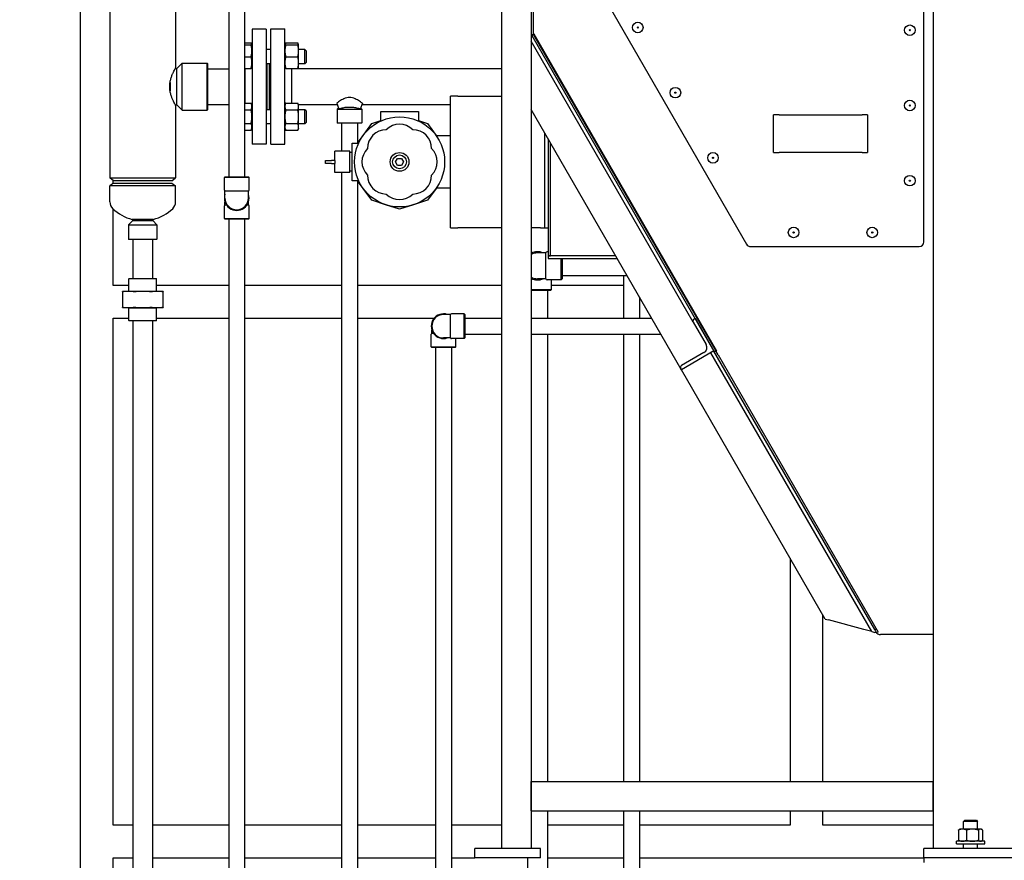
# Model space of a CAD drawing. Header units: inches. Extents: x 5 to 1128, y -85 to 748.
# Tile 94 of 256: x 120 to 173, y 254 to 299. Entities that reach past the tile are written whole.
import ezdxf

# ---------------------------------------------------------------- set-up
doc = ezdxf.new("R2010")
doc.units = ezdxf.units.IN
doc.header["$LTSCALE"] = 32
doc.header["$MEASUREMENT"] = 0
doc.layers.add('Dimension (ANSI)', color=7, linetype='Continuous', lineweight=25)
doc.layers.add('Visible (ANSI)', color=7, linetype='Continuous', lineweight=30)
doc.styles.add('Note Text (ANSI)', font='tahoma.ttf')
doc.dimstyles.new('SB Fraction-16 (ANSI)', dxfattribs={"dimscale": 32, "dimtxt": 0.125, "dimasz": 0.098425, "dimexe": 0.125, "dimexo": 0.0625, "dimgap": 0.031496, "dimtad": 0, "dimtih": 1, "dimtoh": 1, "dimdec": 4, "dimrnd": 1e-08, "dimzin": 0, "dimdsep": 46, "dimlunit": 5, "dimtxsty": 'Note Text (ANSI)', "dimcen": 0.09, "dimdle": 0.393701, "dimclrd": 256, "dimclre": 256, "dimclrt": 256, "dimadec": 0, "dimazin": 3, "dimtfac": 0.96, "dimtofl": 0, "dimtmove": 0, "dimatfit": 3, "dimfxl": 1, "dimfrac": 2, "dimtolj": 1, "dimtzin": 12, "dimlwd": -1, "dimlwe": -1, "dimarcsym": 0})

# ---------------------------------------------------------------- blocks, each defined once
blk = doc.blocks.new('*D16')
at = {"layer": 'Defpoints', "color": 0, "transparency": 16777216}
for p in [(170.307, 471.984), (79.417, 159.272), (130.37, 159.272)]:
    blk.add_point(p, dxfattribs=at)
at = {"layer": 'Dimension (ANSI)', "transparency": 16777216}
for p, q in [((168.307, 471.984), (75.417, 471.984)), ((79.417, 468.834), (79.417, 327.661)), ((79.417, 162.422), (79.417, 320.595)), ((128.37, 159.272), (75.417, 159.272))]:
    blk.add_line(p, q, dxfattribs=at)
for points in [[(78.892, 468.834), (79.942, 468.834), (79.417, 471.984)], [(78.892, 162.422), (79.942, 162.422), (79.417, 159.272)]]:
    blk.add_solid(points, dxfattribs=at)
at = {"layer": 'Dimension (ANSI)', "transparency": 16777216, "insert": (67.214, 326.653), "char_height": 4, "attachment_point": 1, "style": 'Note Text (ANSI)'}
blk.add_mtext('\\A1;312 11/16', dxfattribs=at)

msp = doc.modelspace()

# ---------------------------------------------------------------- linework, layer by layer
at = {"layer": 'Visible (ANSI)'}
for p, q in [((123.68226, 320.29867), (123.68226, 227.5542)), ((125.253, 320.48117), (125.253, 290.19657)), ((131.583, 319.48967), (131.583, 290.25158)), ((132.423, 319.48967), (132.423, 290.25158)), ((146.09976, 254.54617), (146.09976, 319.04617)), ((147.66226, 319.04617), (147.66226, 297.79617)), ((147.79726, 297.79617), (147.79726, 319.04617)), ((147.79726, 297.79617), (147.79726, 319.04617)), ((169.05726, 254.54617), (169.05726, 319.04617)), ((168.55726, 286.79617), (168.55726, 317.29617)), ((128.753, 315.99929), (128.753, 296.04617)), ((148.33076, 305.35707), (159.11907, 286.67117)), ((132.818, 298.10617), (132.818, 291.98617)), ((133.568, 298.10617), (132.818, 298.10617)), ((133.568, 298.10617), (133.568, 291.98617)), ((133.813, 291.99501), (133.813, 298.11501)), ((133.813, 298.11501), (134.563, 298.11501)), ((134.563, 291.99501), (134.563, 298.11501)), ((147.66226, 297.79617), (147.66226, 254.54617)), ((147.79726, 297.79617), (147.66226, 297.79617)), ((147.7066, 297.76098), (147.68628, 297.79617)), ((147.82351, 297.82848), (147.7066, 297.76098)), ((147.7066, 297.76098), (157.38721, 280.99367)), ((147.79726, 297.79617), (157.51016, 280.97295)), ((157.54309, 280.99367), (147.82351, 297.82848)), ((132.423, 297.36769), (132.76792, 297.36769)), ((132.423, 297.26216), (132.76792, 297.26216)), ((132.813, 297.271), (132.76792, 297.36769)), ((132.813, 297.26216), (132.813, 297.271)), ((132.813, 296.94966), (132.813, 297.26216)), ((132.818, 297.01216), (132.813, 297.01216)), ((133.813, 297.01216), (133.568, 297.01216)), ((134.563, 297.271), (134.60809, 297.36769)), ((134.60809, 297.36769), (135.25192, 297.36769)), ((134.60809, 297.26216), (135.25192, 297.26216)), ((135.297, 297.271), (135.25192, 297.36769)), ((135.297, 297.26216), (135.297, 297.271)), ((135.297, 296.94966), (135.297, 297.26216)), ((135.6255, 297.01216), (135.297, 297.01216)), ((135.6255, 296.26216), (135.6255, 297.01216)), ((135.688, 296.94966), (135.6255, 297.01216)), ((156.28441, 282.52877), (147.66226, 297.46277)), ((132.423, 296.63716), (132.76792, 296.63716)), ((132.813, 296.32466), (132.813, 296.94966)), ((134.60809, 296.63716), (135.25192, 296.63716)), ((135.297, 296.32466), (135.297, 296.94966)), ((135.688, 296.94966), (135.688, 296.32466)), ((128.73533, 296.01492), (128.8155, 296.01492)), ((128.8155, 296.01492), (129.09675, 296.29617)), ((128.8155, 294.07742), (128.8155, 296.01492)), ((129.09675, 293.79617), (129.09675, 296.29617)), ((129.09675, 296.29617), (130.42488, 296.29617)), ((130.42488, 293.79617), (130.42488, 296.29617)), ((130.4405, 296.28054), (130.42488, 296.29617)), ((130.4405, 296.28054), (130.4405, 293.81179)), ((130.4405, 295.99617), (131.583, 295.99617)), ((132.423, 296.01216), (132.76792, 296.01216)), ((132.423, 295.99617), (132.438, 295.99617)), ((132.438, 296.01216), (132.438, 294.16803)), ((132.813, 296.01216), (132.813, 296.32466)), ((132.818, 296.26216), (132.813, 296.26216)), ((133.813, 296.26216), (133.568, 296.26216)), ((133.628, 293.82134), (133.628, 296.26216)), ((133.748, 293.82134), (133.748, 296.26216)), ((133.753, 293.82134), (133.753, 296.26216)), ((134.60809, 296.01216), (135.25192, 296.01216)), ((134.943, 294.16803), (134.943, 296.01216)), ((134.943, 296.00501), (146.09976, 296.00501)), ((135.29288, 296.01216), (135.28955, 296.00501)), ((135.297, 296.01216), (135.297, 296.32466)), ((135.6255, 296.26216), (135.297, 296.26216)), ((135.688, 296.32466), (135.6255, 296.26216)), ((128.4405, 294.98367), (128.4405, 295.10867)), ((128.45613, 295.26769), (128.45613, 294.82465)), ((143.77239, 294.54617), (143.37464, 294.54617)), ((143.37464, 287.54617), (143.37464, 294.54617)), ((143.77239, 294.54617), (146.09976, 294.54617)), ((128.73533, 294.07742), (128.8155, 294.07742)), ((128.753, 294.04617), (128.753, 290.19657)), ((128.8155, 294.07742), (129.09675, 293.79617)), ((130.4405, 293.81179), (130.42488, 293.79617)), ((130.4405, 294.09617), (131.583, 294.09617)), ((132.423, 294.16803), (132.76792, 294.16803)), ((132.813, 294.07134), (132.76792, 294.16803)), ((132.813, 293.98761), (132.813, 294.07134)), ((132.813, 293.44634), (132.813, 293.98761)), ((132.818, 293.82134), (132.813, 293.82134)), ((133.813, 293.82134), (133.568, 293.82134)), ((134.563, 294.07134), (134.60809, 294.16803)), ((134.60809, 294.16803), (135.25192, 294.16803)), ((135.297, 294.07134), (135.25192, 294.16803)), ((135.2813, 294.10501), (137.34109, 294.10501)), ((135.297, 293.98761), (135.297, 294.07134)), ((135.297, 293.44634), (135.297, 293.98761)), ((135.6255, 293.82134), (135.297, 293.82134)), ((135.6255, 293.07134), (135.6255, 293.82134)), ((135.688, 293.75884), (135.6255, 293.82134)), ((137.32067, 294.15941), (137.43491, 293.85501)), ((137.32162, 294.1598), (137.43591, 293.85531)), ((137.41086, 293.91911), (137.34675, 293.85501)), ((137.34675, 293.85501), (138.65925, 293.85501)), ((137.34675, 293.85501), (137.34675, 293.12063)), ((138.68438, 294.1598), (138.57009, 293.85531)), ((138.68533, 294.15941), (138.57109, 293.85501)), ((138.59515, 293.91911), (138.65925, 293.85501)), ((138.65925, 293.85501), (138.65925, 293.12063)), ((138.66491, 294.10501), (143.37464, 294.10501)), ((155.62099, 280.05285), (147.66226, 293.83777)), ((129.09675, 293.79617), (130.42488, 293.79617)), ((132.423, 293.80718), (132.76792, 293.80718)), ((132.813, 292.90508), (132.813, 293.44634)), ((134.60809, 293.80718), (135.25192, 293.80718)), ((135.297, 292.90508), (135.297, 293.44634)), ((135.688, 293.75884), (135.688, 293.13384)), ((139.66464, 293.72617), (141.66464, 293.72617)), ((139.66464, 293.24125), (139.66464, 293.72617)), ((141.66464, 293.72617), (141.66464, 293.24125)), ((160.55726, 291.54617), (160.55726, 293.54617)), ((160.84801, 293.54617), (160.55726, 293.54617)), ((160.84801, 293.54617), (165.26651, 293.54617)), ((165.55726, 293.54617), (165.26651, 293.54617)), ((165.55726, 293.54617), (165.55726, 291.54617)), ((132.423, 293.0855), (132.76792, 293.0855)), ((132.813, 292.82134), (132.76792, 292.72465)), ((132.818, 293.07134), (132.813, 293.07134)), ((132.813, 292.82134), (132.813, 292.90508)), ((133.813, 293.07134), (133.568, 293.07134)), ((134.563, 292.82134), (134.60809, 292.72465)), ((134.60809, 293.0855), (135.25192, 293.0855)), ((135.297, 292.82134), (135.25192, 292.72465)), ((135.6255, 293.07134), (135.297, 293.07134)), ((135.297, 292.82134), (135.297, 292.90508)), ((135.688, 293.13384), (135.6255, 293.07134)), ((137.34675, 293.12063), (138.65925, 293.12063)), ((137.36238, 293.10501), (137.34675, 293.12063)), ((138.64363, 293.10501), (137.36238, 293.10501)), ((137.583, 293.10501), (137.583, 291.60867)), ((138.423, 293.10501), (138.423, 292.04617)), ((138.64363, 293.10501), (138.65925, 293.12063)), ((138.7257, 292.45489), (139.18343, 293.08489)), ((139.18343, 293.08489), (139.66464, 293.24125)), ((141.66464, 293.24125), (142.14586, 293.08489)), ((142.14586, 293.08489), (142.60358, 292.45489)), ((132.423, 292.72465), (132.76792, 292.72465)), ((134.60809, 292.72465), (135.25192, 292.72465)), ((138.42875, 292.04617), (138.7257, 292.45489)), ((142.60358, 292.45489), (142.60629, 292.45117)), ((142.60629, 292.45117), (143.37464, 292.45117)), ((148.38314, 287.79617), (148.38314, 292.58917)), ((148.56214, 292.27913), (148.56214, 286.04617)), ((133.568, 291.98617), (132.818, 291.98617)), ((133.813, 291.99501), (134.563, 291.99501)), ((138.14464, 292.04617), (138.42875, 292.04617)), ((138.14464, 290.04617), (138.14464, 292.04617)), ((148.69664, 286.04617), (148.69664, 292.04617)), ((148.69664, 286.04617), (148.69664, 292.04617)), ((137.22964, 291.12467), (137.22964, 291.60867)), ((138.01964, 291.60867), (137.22964, 291.60867)), ((138.01964, 290.48367), (138.01964, 291.60867)), ((138.14464, 291.54617), (138.01964, 291.54617)), ((140.44814, 291.04617), (140.55639, 291.23367)), ((140.55639, 291.23367), (140.7729, 291.23367)), ((140.7729, 291.23367), (140.88115, 291.04617)), ((160.55726, 291.54617), (160.84801, 291.54617)), ((165.26651, 291.54617), (160.84801, 291.54617)), ((165.26651, 291.54617), (165.55726, 291.54617)), ((136.72964, 291.12467), (137.04214, 291.12467)), ((136.72964, 290.96767), (136.72964, 291.12467)), ((137.04214, 290.96767), (136.72964, 290.96767)), ((137.22964, 291.12467), (137.04214, 291.12467)), ((137.04214, 290.96767), (137.22964, 290.96767)), ((137.22964, 291.12467), (137.22964, 291.04617)), ((137.22964, 291.04617), (137.22964, 290.96767)), ((137.22964, 290.48367), (137.22964, 290.96767)), ((140.55639, 290.85867), (140.44814, 291.04617)), ((140.7729, 290.85867), (140.55639, 290.85867)), ((140.88115, 291.04617), (140.7729, 290.85867)), ((125.253, 290.19657), (128.753, 290.19657)), ((125.449, 290.04617), (125.253, 290.19657)), ((128.557, 290.04617), (128.753, 290.19657)), ((131.378, 290.25158), (131.34675, 290.22033)), ((132.65925, 290.22033), (131.34675, 290.22033)), ((131.34675, 289.54608), (131.34675, 290.22033)), ((131.378, 290.25158), (132.628, 290.25158)), ((132.628, 290.25158), (132.65925, 290.22033)), ((132.65925, 289.54608), (132.65925, 290.22033)), ((138.01964, 290.48367), (137.22964, 290.48367)), ((137.583, 290.48367), (137.583, 227.5542)), ((138.14464, 290.54617), (138.01964, 290.54617)), ((125.449, 289.92117), (125.253, 289.77077)), ((128.753, 289.77077), (125.253, 289.77077)), ((125.253, 288.92058), (125.253, 289.77077)), ((125.43226, 289.90833), (125.43226, 290.05901)), ((128.557, 290.04617), (125.449, 290.04617)), ((125.449, 289.92117), (128.557, 289.92117)), ((128.557, 289.92117), (128.753, 289.77077)), ((128.753, 288.92058), (128.753, 289.77077)), ((138.42875, 290.04617), (138.14464, 290.04617)), ((138.423, 290.04617), (138.423, 227.5542)), ((138.7257, 289.63745), (138.42875, 290.04617)), ((139.18343, 289.00745), (138.7257, 289.63745)), ((142.60358, 289.63745), (142.14586, 289.00745)), ((142.60629, 289.64117), (142.60358, 289.63745)), ((143.37464, 289.64117), (142.60629, 289.64117)), ((132.628, 289.49195), (131.378, 289.49195)), ((131.378, 289.12658), (131.378, 289.49195)), ((132.628, 289.12658), (132.628, 289.49195)), ((131.34675, 288.03283), (131.34675, 288.70708)), ((131.378, 288.7612), (131.378, 288.92648)), ((131.378, 288.7612), (131.45277, 288.7612)), ((132.55324, 288.7612), (132.628, 288.7612)), ((132.628, 288.7612), (132.628, 288.92648)), ((132.65925, 288.03283), (132.65925, 288.70708)), ((139.92403, 288.76681), (139.18343, 289.00745)), ((140.66464, 288.52617), (139.92403, 288.76681)), ((141.40525, 288.76681), (140.66464, 288.52617)), ((142.14586, 289.00745), (141.40525, 288.76681)), ((125.43226, 284.48367), (125.43226, 288.53592)), ((126.47175, 287.92808), (126.253, 287.70933)), ((126.253, 287.70933), (127.753, 287.70933)), ((126.253, 287.70933), (126.253, 286.9437)), ((127.5655, 287.99058), (126.4405, 287.99058)), ((126.47175, 287.99058), (126.47175, 287.92808)), ((126.47175, 287.92808), (127.53425, 287.92808)), ((127.53425, 287.99058), (127.53425, 287.92808)), ((127.53425, 287.92808), (127.753, 287.70933)), ((127.753, 287.70933), (127.753, 286.9437)), ((131.34675, 288.03283), (132.65925, 288.03283)), ((131.378, 288.00158), (131.34675, 288.03283)), ((132.628, 288.00158), (131.378, 288.00158)), ((131.583, 288.00158), (131.583, 227.5542)), ((132.423, 288.00158), (132.423, 227.5542)), ((132.628, 288.00158), (132.65925, 288.03283)), ((143.37464, 287.54617), (143.77239, 287.54617)), ((146.09976, 287.54617), (143.77239, 287.54617)), ((148.16439, 287.54617), (147.66226, 287.54617)), ((148.16439, 287.54617), (148.38314, 287.54617)), ((148.38314, 287.54617), (148.38314, 287.79617)), ((148.38314, 287.54617), (148.56214, 287.54617)), ((126.253, 286.9437), (127.753, 286.9437)), ((126.26863, 286.92808), (126.253, 286.9437)), ((127.73738, 286.92808), (126.26863, 286.92808)), ((126.478, 286.92808), (126.478, 284.85308)), ((127.528, 286.92808), (127.528, 284.85308)), ((127.73738, 286.92808), (127.753, 286.9437)), ((159.33558, 286.54617), (168.30726, 286.54617)), ((148.4505, 286.20867), (148.003, 286.20867)), ((148.4505, 284.83367), (148.4505, 286.20867)), ((148.56214, 286.27117), (148.513, 286.27117)), ((148.56214, 286.04617), (148.69664, 286.04617)), ((152.16075, 286.04617), (148.56214, 286.04617)), ((148.56214, 286.04617), (148.56214, 285.91167)), ((152.16075, 286.04617), (148.69664, 286.04617)), ((148.56214, 285.91167), (152.2384, 285.91167)), ((149.253, 284.77117), (149.253, 285.91167)), ((149.3155, 285.91167), (149.3155, 284.83367)), ((152.76696, 284.99617), (149.3155, 284.99617)), ((152.583, 284.99617), (152.583, 282.73202)), ((126.27175, 284.48367), (125.43226, 284.48367)), ((126.28738, 284.85308), (126.27175, 284.83745)), ((127.73425, 284.83745), (126.27175, 284.83745)), ((126.27175, 284.16408), (126.27175, 284.83745)), ((126.28738, 284.85308), (127.71863, 284.85308)), ((127.71863, 284.85308), (127.73425, 284.83745)), ((127.73425, 284.16408), (127.73425, 284.83745)), ((131.583, 284.48367), (127.73425, 284.48367)), ((137.583, 284.48367), (132.423, 284.48367)), ((146.09976, 284.48367), (138.423, 284.48367)), ((148.4505, 284.83367), (148.003, 284.83367)), ((149.253, 284.77117), (148.513, 284.77117)), ((148.753, 284.27117), (148.753, 284.77117)), ((152.583, 284.48367), (148.753, 284.48367)), ((149.3155, 284.83367), (149.253, 284.77117)), ((126.23933, 284.16408), (125.923, 284.16408)), ((125.923, 284.14528), (125.923, 283.31688)), ((127.003, 284.16408), (126.23933, 284.16408)), ((127.76668, 284.16408), (127.003, 284.16408)), ((128.083, 284.16408), (127.76668, 284.16408)), ((128.083, 283.31688), (128.083, 284.14528)), ((147.66226, 284.27117), (148.753, 284.27117)), ((148.6905, 284.20867), (147.66226, 284.20867)), ((148.528, 284.20867), (148.528, 282.73202)), ((148.6905, 284.20867), (148.753, 284.27117)), ((153.423, 283.85988), (153.423, 282.73202)), ((125.923, 283.29808), (126.23933, 283.29808)), ((126.23933, 283.29808), (127.003, 283.29808)), ((126.2705, 283.26808), (126.2405, 283.29808)), ((127.7355, 283.26808), (126.2705, 283.26808)), ((126.2705, 282.6187), (126.2705, 283.26808)), ((127.003, 283.29808), (127.76668, 283.29808)), ((127.7355, 283.26808), (127.7655, 283.29808)), ((127.7355, 282.6187), (127.7355, 283.26808)), ((127.76668, 283.29808), (128.083, 283.29808)), ((143.36838, 282.93702), (143.003, 282.93702)), ((143.36838, 281.68702), (143.36838, 282.93702)), ((144.09675, 282.96827), (143.4225, 282.96827)), ((144.09675, 281.65577), (144.09675, 282.96827)), ((144.128, 282.93702), (144.09675, 282.96827)), ((144.128, 282.93702), (144.128, 281.68702)), ((125.43226, 282.73367), (126.2705, 282.73367)), ((125.43226, 255.79617), (125.43226, 282.73367)), ((126.2705, 282.6187), (127.7355, 282.6187)), ((126.28613, 282.60308), (126.2705, 282.6187)), ((127.71988, 282.60308), (126.28613, 282.60308)), ((126.478, 282.60308), (126.478, 228.54487)), ((127.528, 282.60308), (127.528, 228.70677)), ((127.71988, 282.60308), (127.7355, 282.6187)), ((127.7355, 282.73367), (131.583, 282.73367)), ((132.423, 282.73367), (137.583, 282.73367)), ((138.423, 282.73367), (142.50014, 282.73367)), ((144.128, 282.73367), (146.09976, 282.73367)), ((144.128, 282.73202), (146.09976, 282.73202)), ((147.66226, 282.73202), (154.07417, 282.73202)), ((148.528, 282.73367), (152.583, 282.73367)), ((153.423, 282.73367), (154.07322, 282.73367)), ((156.28441, 282.52877), (156.97191, 281.33798)), ((156.33017, 282.69952), (156.38429, 282.73077)), ((156.38429, 282.73077), (157.38429, 280.99872)), ((142.34675, 281.21827), (142.34675, 281.89252)), ((142.378, 281.94664), (142.378, 282.11192)), ((142.378, 281.94664), (142.45277, 281.94664)), ((144.128, 281.89202), (146.09976, 281.89202)), ((147.66226, 281.89202), (154.55915, 281.89202)), ((148.528, 281.89202), (148.528, 258.10867)), ((152.583, 281.89202), (152.583, 258.10867)), ((153.423, 281.89202), (153.423, 258.10867)), ((143.36838, 281.68702), (143.003, 281.68702)), ((144.09675, 281.65577), (143.4225, 281.65577)), ((143.65925, 281.21827), (143.65925, 281.65577)), ((144.128, 281.68702), (144.09675, 281.65577)), ((142.34675, 281.21827), (143.65925, 281.21827)), ((142.378, 281.18702), (142.34675, 281.21827)), ((143.628, 281.18702), (142.378, 281.18702)), ((142.583, 281.18702), (142.583, 227.5542)), ((143.423, 281.18702), (143.423, 227.5542)), ((143.628, 281.18702), (143.65925, 281.21827)), ((157.38429, 280.99872), (155.65224, 279.99872)), ((156.85753, 280.9111), (155.66674, 280.2236)), ((165.78113, 266.07997), (157.22191, 280.90497)), ((165.93921, 266.18117), (157.38721, 280.99367)), ((157.38721, 280.99367), (157.54309, 280.99367)), ((157.6161, 280.78945), (157.51016, 280.97295)), ((157.6161, 280.78945), (166.12421, 266.05296)), ((155.65224, 279.99872), (155.62099, 280.05285)), ((163.30521, 266.74339), (155.65224, 279.99872)), ((161.43226, 269.98743), (161.43226, 258.10867)), ((163.18226, 258.10867), (163.18226, 266.95634)), ((163.30521, 266.74339), (163.47597, 266.69763)), ((165.35425, 266.19435), (163.47597, 266.69763)), ((165.78113, 266.07997), (165.35425, 266.19435)), ((165.78113, 266.07997), (165.95189, 266.03421)), ((166.03726, 266.01134), (165.93921, 266.18117)), ((166.05019, 266.18117), (165.93921, 266.18117)), ((166.01427, 266.05117), (165.93921, 266.18117)), ((166.03726, 266.01134), (165.95189, 266.03421)), ((169.05726, 265.92117), (166.23943, 265.92117)), ((147.66226, 258.10867), (169.03726, 258.10867)), ((147.66226, 256.54617), (147.66226, 258.10867)), ((169.03726, 258.10867), (169.03726, 256.54617)), ((147.66226, 256.54617), (169.03726, 256.54617)), ((148.528, 256.54617), (148.528, 227.5542)), ((152.583, 256.54617), (152.583, 245.2867)), ((153.423, 256.54617), (153.423, 245.2867)), ((161.43226, 256.54617), (161.43226, 255.79617)), ((163.18226, 255.79617), (163.18226, 256.54617)), ((126.478, 255.79617), (125.43226, 255.79617)), ((131.583, 255.79617), (127.528, 255.79617)), ((137.583, 255.79617), (132.423, 255.79617)), ((142.583, 255.79617), (138.423, 255.79617)), ((146.09976, 255.79617), (143.423, 255.79617)), ((152.583, 255.79617), (148.528, 255.79617)), ((161.43226, 255.79617), (153.423, 255.79617)), ((169.05726, 255.79617), (163.18226, 255.79617)), ((170.47426, 255.57777), (170.43877, 255.55728)), ((170.60688, 255.57777), (170.47426, 255.57777)), ((171.13599, 255.57777), (170.60688, 255.57777)), ((170.72311, 256.04617), (170.66176, 255.98667)), ((171.41176, 255.98667), (170.66176, 255.98667)), ((170.66176, 255.57777), (170.66176, 255.98667)), ((170.72311, 256.04617), (171.35042, 256.04617)), ((171.56588, 255.57777), (171.13599, 255.57777)), ((171.35042, 256.04617), (171.41176, 255.98667)), ((171.41176, 255.57777), (171.41176, 255.98667)), ((171.59926, 255.57777), (171.56588, 255.57777)), ((171.59926, 255.57777), (171.63476, 255.55728)), ((170.39743, 255.52753), (170.39743, 254.98701)), ((170.81633, 255.52753), (170.81633, 254.98701)), ((171.45566, 255.52753), (171.45566, 254.98701)), ((171.6761, 255.52753), (171.6761, 254.98701)), ((148.16226, 254.54617), (144.66226, 254.54617)), ((144.66226, 254.04617), (144.66226, 254.54617)), ((148.16226, 254.04617), (148.16226, 254.54617)), ((168.55726, 254.04617), (168.55726, 254.54617)), ((173.55726, 254.54617), (168.55726, 254.54617)), ((171.78676, 254.93677), (170.28676, 254.93677)), ((170.28676, 254.79617), (170.28676, 254.93677)), ((170.28676, 254.79617), (171.78676, 254.79617)), ((170.47426, 254.93677), (170.43877, 254.95726)), ((170.66176, 254.54617), (170.66176, 254.79617)), ((171.41176, 254.54617), (171.41176, 254.79617)), ((171.59926, 254.93677), (171.63476, 254.95726)), ((171.78676, 254.79617), (171.78676, 254.93677)), ((125.43226, 254.04617), (126.478, 254.04617)), ((125.43226, 227.64827), (125.43226, 254.04617)), ((127.528, 254.04617), (131.583, 254.04617)), ((132.423, 254.04617), (137.583, 254.04617)), ((138.423, 254.04617), (142.583, 254.04617)), ((143.423, 254.04617), (144.66226, 254.04617)), ((148.16226, 254.04617), (144.66226, 254.04617)), ((147.478, 254.04617), (147.478, 227.5542)), ((148.528, 254.04617), (152.583, 254.04617)), ((153.423, 254.04617), (168.55726, 254.04617)), ((168.55726, 254.04617), (168.55726, 253.79617)), ((186.80726, 254.04617), (168.55726, 254.04617))]:
    msp.add_line(p, q, dxfattribs=at)
for centre, radius in [((153.33576, 298.18816), 0.28125), ((153.33576, 298.18816), 0.03125), ((167.80726, 298.04617), 0.28125), ((167.80726, 298.04617), 0.03125), ((155.33576, 294.72406), 0.28125), ((155.33576, 294.72406), 0.03125), ((167.80726, 294.04617), 0.28125), ((167.80726, 294.04617), 0.03125), ((140.66464, 291.04617), 2.39666), ((140.66464, 291.04617), 0.5), ((140.66464, 291.04617), 0.36775), ((157.33576, 291.25996), 0.28125), ((157.33576, 291.25996), 0.03125), ((167.80726, 290.04617), 0.28125), ((167.80726, 290.04617), 0.03125), ((161.62425, 287.29617), 0.28125), ((165.80726, 287.29617), 0.28125), ((161.62425, 287.29617), 0.03125), ((165.80726, 287.29617), 0.03125)]:
    msp.add_circle(centre, radius, dxfattribs=at)
for centre, radius, start, end in [((140.66464, 292.04617), 1, 45, 135), ((139.95754, 291.75328), 1, 90, 180), ((141.37175, 291.75328), 1, 0, 90), ((139.66464, 291.04617), 1, 135, 225), ((141.66464, 291.04617), 1, 315, 45), ((139.95754, 290.33906), 1, 180, 270), ((141.37175, 290.33906), 1, 270, 0), ((131.40925, 289.54608), 0.0625, 180, 240), ((132.003, 289.12658), 0.65625, 162.24721, 17.75279), ((132.003, 289.12658), 0.625, 180, 0), ((132.59675, 289.54608), 0.0625, 300, 0), ((140.66464, 290.04617), 1, 225, 315), ((125.753, 288.92058), 0.5, 180, 226.444163), ((128.253, 288.92058), 0.5, 313.555837, 0), ((131.40925, 288.70708), 0.0625, 120, 180), ((132.59675, 288.70708), 0.0625, 0, 60), ((127.003, 290.23523), 2.31406, 226.444163, 255.931663), ((127.003, 290.23523), 2.31406, 284.068337, 313.555837), ((159.33558, 286.79617), 0.25, 210, 270), ((168.30726, 286.79617), 0.25, 270, 0), ((148.003, 285.52117), 0.75, 66.443536, 117.021125), ((148.003, 285.52117), 0.6875, 90, 119.710688), ((148.513, 286.20867), 0.0625, 90, 180), ((148.003, 285.52117), 0.6875, 240.289312, 270), ((148.003, 285.52117), 0.75, 242.978875, 293.556464), ((148.513, 284.83367), 0.0625, 180, 270), ((143.003, 282.31202), 0.65625, 72.24721, 287.75279), ((143.003, 282.31202), 0.625, 90, 270), ((143.4225, 282.90577), 0.0625, 90, 150), ((156.39267, 282.59127), 0.125, 120, 210), ((142.40925, 281.89252), 0.0625, 120, 180), ((143.4225, 281.71827), 0.0625, 210, 270), ((156.70128, 281.18173), 0.3125, 300, 30), ((155.72924, 280.11535), 0.125, 120, 210), ((166.23943, 266.18117), 0.26, 210, 270)]:
    msp.add_arc(centre, radius, start, end, dxfattribs=at)
for points, weights in [([(132.80475, 297.26216), (132.79394, 297.31187), (132.76792, 297.36769)], [1.01862454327, 1.02156523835, 1]), ([(132.76792, 297.26216), (132.813, 297.26216), (132.813, 297.26216)], [1, 1.0379548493, 1]), ([(132.813, 296.94966), (132.813, 297.09469), (132.76792, 297.26216)], [1, 1.0379548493, 1]), ([(134.563, 297.26216), (134.563, 297.26216), (134.60809, 297.26216)], [1, 1.0379548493, 1]), ([(134.60809, 297.26216), (134.563, 297.09469), (134.563, 296.94966)], [1, 1.0379548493, 1]), ([(134.60809, 297.36769), (134.58206, 297.31187), (134.57126, 297.26216)], [1, 1.02156523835, 1.01862454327]), ([(135.28875, 297.26216), (135.27794, 297.31187), (135.25192, 297.36769)], [1.01862454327, 1.02156523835, 1]), ([(135.25192, 297.26216), (135.297, 297.26216), (135.297, 297.26216)], [1, 1.0379548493, 1]), ([(135.297, 296.94966), (135.297, 297.09469), (135.25192, 297.26216)], [1, 1.0379548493, 1]), ([(132.76792, 296.63716), (132.813, 296.80463), (132.813, 296.94966)], [1, 1.0379548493, 1]), ([(132.813, 296.32466), (132.813, 296.46969), (132.76792, 296.63716)], [1, 1.0379548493, 1]), ([(134.563, 296.94966), (134.563, 296.80463), (134.60809, 296.63716)], [1, 1.0379548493, 1]), ([(134.60809, 296.63716), (134.563, 296.46969), (134.563, 296.32466)], [1, 1.0379548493, 1]), ([(135.25192, 296.63716), (135.297, 296.80463), (135.297, 296.94966)], [1, 1.0379548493, 1]), ([(135.297, 296.32466), (135.297, 296.46969), (135.25192, 296.63716)], [1, 1.0379548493, 1]), ([(132.76792, 296.01216), (132.813, 296.17963), (132.813, 296.32466)], [1, 1.0379548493, 1]), ([(132.813, 296.01216), (132.813, 296.01216), (132.76792, 296.01216)], [1, 1.0379548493, 1]), ([(134.60809, 296.01216), (134.563, 296.01216), (134.563, 296.01216)], [1, 1.0379548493, 1]), ([(134.563, 296.32466), (134.563, 296.17963), (134.60809, 296.01216)], [1, 1.0379548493, 1]), ([(135.25192, 296.01216), (135.297, 296.17963), (135.297, 296.32466)], [1, 1.0379548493, 1]), ([(135.297, 296.01216), (135.297, 296.01216), (135.25192, 296.01216)], [1, 1.0379548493, 1]), ([(135.28252, 296.00501), (135.28354, 296.0086), (135.28448, 296.01216)], [1.01858442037, 1.01880324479, 1.01890022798]), ([(132.813, 293.98761), (132.813, 294.07134), (132.76792, 294.16803)], [1, 1.0379548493, 1]), ([(132.76792, 293.80718), (132.813, 293.90387), (132.813, 293.98761)], [1, 1.0379548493, 1]), ([(134.60809, 294.16803), (134.563, 294.07134), (134.563, 293.98761)], [1, 1.0379548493, 1]), ([(134.563, 293.98761), (134.563, 293.90387), (134.60809, 293.80718)], [1, 1.0379548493, 1]), ([(135.297, 293.98761), (135.297, 294.07134), (135.25192, 294.16803)], [1, 1.0379548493, 1]), ([(135.25192, 293.80718), (135.297, 293.90387), (135.297, 293.98761)], [1, 1.0379548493, 1]), ([(132.813, 293.44634), (132.813, 293.61381), (132.76792, 293.80718)], [1, 1.0379548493, 1]), ([(132.76792, 293.0855), (132.813, 293.27887), (132.813, 293.44634)], [1, 1.0379548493, 1]), ([(134.60809, 293.80718), (134.563, 293.61381), (134.563, 293.44634)], [1, 1.0379548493, 1]), ([(134.563, 293.44634), (134.563, 293.27887), (134.60809, 293.0855)], [1, 1.0379548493, 1]), ([(135.297, 293.44634), (135.297, 293.61381), (135.25192, 293.80718)], [1, 1.0379548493, 1]), ([(135.25192, 293.0855), (135.297, 293.27887), (135.297, 293.44634)], [1, 1.0379548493, 1]), ([(132.813, 292.90508), (132.813, 292.98881), (132.76792, 293.0855)], [1, 1.0379548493, 1]), ([(132.76792, 292.72465), (132.813, 292.82134), (132.813, 292.90508)], [1, 1.0379548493, 1]), ([(134.60809, 293.0855), (134.563, 292.98881), (134.563, 292.90508)], [1, 1.0379548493, 1]), ([(134.563, 292.90508), (134.563, 292.82134), (134.60809, 292.72465)], [1, 1.0379548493, 1]), ([(135.297, 292.90508), (135.297, 292.98881), (135.25192, 293.0855)], [1, 1.0379548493, 1]), ([(135.25192, 292.72465), (135.297, 292.82134), (135.297, 292.90508)], [1, 1.0379548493, 1]), ([(125.923, 284.14528), (125.923, 284.16408), (125.923, 284.16408)], [1.06125151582, 1.04676875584, 1]), ([(126.23933, 284.16408), (126.10387, 284.16408), (125.95961, 284.14528)], [1, 1.04676875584, 1.06125151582]), ([(126.51904, 284.14528), (126.37478, 284.16408), (126.23933, 284.16408)], [1.06125151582, 1.04676875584, 1]), ([(127.003, 284.16408), (126.81144, 284.16408), (126.60743, 284.14528)], [1, 1.04676875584, 1.06125151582]), ([(127.39858, 284.14528), (127.19457, 284.16408), (127.003, 284.16408)], [1.06125151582, 1.04676875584, 1]), ([(127.76668, 284.16408), (127.63122, 284.16408), (127.48696, 284.14528)], [1, 1.04676875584, 1.06125151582]), ([(128.04639, 284.14528), (127.90213, 284.16408), (127.76668, 284.16408)], [1.06125151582, 1.04676875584, 1]), ([(128.083, 284.16408), (128.083, 284.16408), (128.083, 284.14528)], [1, 1.04676875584, 1.06125151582]), ([(125.923, 283.29808), (125.923, 283.29808), (125.923, 283.31688)], [1, 1.04676875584, 1.06125151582]), ([(125.95961, 283.31688), (126.10387, 283.29808), (126.23933, 283.29808)], [1.06125151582, 1.04676875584, 1]), ([(126.23933, 283.29808), (126.37478, 283.29808), (126.51904, 283.31688)], [1, 1.04676875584, 1.06125151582]), ([(126.60743, 283.31688), (126.81144, 283.29808), (127.003, 283.29808)], [1.06125151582, 1.04676875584, 1]), ([(127.003, 283.29808), (127.19457, 283.29808), (127.39858, 283.31688)], [1, 1.04676875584, 1.06125151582]), ([(127.48696, 283.31688), (127.63122, 283.29808), (127.76668, 283.29808)], [1.06125151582, 1.04676875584, 1]), ([(127.76668, 283.29808), (127.90213, 283.29808), (128.04639, 283.31688)], [1, 1.04676875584, 1.06125151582]), ([(128.083, 283.31688), (128.083, 283.29808), (128.083, 283.29808)], [1.06125151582, 1.04676875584, 1]), ([(170.60688, 255.57777), (170.50967, 255.57777), (170.39743, 255.52753)], [1, 1.0379548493, 1]), ([(170.81633, 255.52753), (170.70408, 255.57777), (170.60688, 255.57777)], [1, 1.0379548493, 1]), ([(171.13599, 255.57777), (170.98764, 255.57777), (170.81633, 255.52753)], [1, 1.0379548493, 1]), ([(171.45566, 255.52753), (171.28435, 255.57777), (171.13599, 255.57777)], [1, 1.0379548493, 1]), ([(171.56588, 255.57777), (171.51473, 255.57777), (171.45566, 255.52753)], [1, 1.0379548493, 1]), ([(171.6761, 255.52753), (171.61703, 255.57777), (171.56588, 255.57777)], [1, 1.0379548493, 1]), ([(170.39743, 255.52753), (170.41895, 255.54584), (170.43877, 255.55728)], [1, 1.01350529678, 1.01739954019]), ([(170.43877, 254.95726), (170.41895, 254.9687), (170.39743, 254.98701)], [1.01739954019, 1.01350529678, 1]), ([(170.39743, 254.98701), (170.50967, 254.93677), (170.60688, 254.93677)], [1, 1.0379548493, 1]), ([(170.60688, 254.93677), (170.70408, 254.93677), (170.81633, 254.98701)], [1, 1.0379548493, 1]), ([(170.81633, 254.98701), (170.98764, 254.93677), (171.13599, 254.93677)], [1, 1.0379548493, 1]), ([(171.13599, 254.93677), (171.28435, 254.93677), (171.45566, 254.98701)], [1, 1.0379548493, 1]), ([(171.45566, 254.98701), (171.51473, 254.93677), (171.56588, 254.93677)], [1, 1.0379548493, 1]), ([(171.56588, 254.93677), (171.61703, 254.93677), (171.6761, 254.98701)], [1, 1.0379548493, 1])]:
    msp.add_rational_spline(points, weights, degree=2, dxfattribs=at)
for points, knots in [([(128.43914, 295.04617), (128.43914, 295.11088), (128.44365, 295.17708), (128.46131, 295.30757), (128.47442, 295.37186), (128.50629, 295.49435), (128.52502, 295.55268), (128.56414, 295.6603), (128.58449, 295.7096), (128.62298, 295.79673), (128.64256, 295.83779), (128.67897, 295.91068), (128.69577, 295.94251), (128.72361, 295.99405), (128.73467, 296.01379), (128.74937, 296.03985), (128.753, 296.04617), (128.753, 296.04617)], [0, 0, 0, 0, 0.49306892, 0.49306892, 0.98613784, 0.98613784, 1.47920675, 1.47920675, 1.97227567, 1.97227567, 2.46283434, 2.46283434, 2.953393, 2.953393, 3.44395167, 3.44395167, 3.93451034, 3.93451034, 3.93451034, 3.93451034]), ([(128.753, 294.04617), (128.753, 294.04617), (128.74937, 294.05249), (128.73467, 294.07855), (128.72361, 294.09829), (128.69577, 294.14983), (128.67897, 294.18166), (128.64256, 294.25455), (128.62298, 294.29561), (128.58449, 294.38274), (128.56414, 294.43204), (128.52502, 294.53966), (128.50629, 294.59799), (128.47442, 294.72048), (128.46131, 294.78477), (128.44365, 294.91526), (128.43914, 294.98146), (128.43914, 295.04617)], [11.80353102, 11.80353102, 11.80353102, 11.80353102, 12.29408968, 12.29408968, 12.78464835, 12.78464835, 13.27520702, 13.27520702, 13.76576568, 13.76576568, 14.2588346, 14.2588346, 14.75190352, 14.75190352, 15.24497244, 15.24497244, 15.73804135, 15.73804135, 15.73804135, 15.73804135]), ([(138.68438, 294.1598), (138.6669, 294.17311), (138.6465, 294.18842), (138.59676, 294.22475), (138.56643, 294.2463), (138.50201, 294.2898), (138.46534, 294.3135), (138.3856, 294.36041), (138.34255, 294.38362), (138.25172, 294.42466), (138.20388, 294.44249), (138.10515, 294.46741), (138.05423, 294.47439), (137.95178, 294.47439), (137.90086, 294.46741), (137.80212, 294.44249), (137.75428, 294.42466), (137.66345, 294.38362), (137.6204, 294.36041), (137.54067, 294.3135), (137.504, 294.2898), (137.43958, 294.2463), (137.40924, 294.22475), (137.3595, 294.18842), (137.33911, 294.17311), (137.32162, 294.1598)], [3.89980517, 3.89980517, 3.89980517, 3.89980517, 4.21415825, 4.21415825, 4.59313572, 4.59313572, 4.98346471, 4.98346471, 5.37379369, 5.37379369, 5.76412268, 5.76412268, 6.15445166, 6.15445166, 6.54478065, 6.54478065, 6.93510963, 6.93510963, 7.32543861, 7.32543861, 7.7157676, 7.7157676, 8.09474507, 8.09474507, 8.40909815, 8.40909815, 8.40909815, 8.40909815]), ([(138.003, 293.94644), (137.92457, 293.94644), (137.84008, 293.94036), (137.68031, 293.91765), (137.60499, 293.90134), (137.50913, 293.87675), (137.47684, 293.86764), (137.44361, 293.85766), (137.43973, 293.85648), (137.43591, 293.85531)], [0, 0, 0, 0, 0.59765257, 0.59765257, 1.19530514, 1.19530514, 1.51204357, 1.51204357, 1.55455789, 1.55455789, 1.55455789, 1.55455789]), ([(138.57009, 293.85531), (138.5619, 293.85782), (138.55343, 293.86036), (138.51285, 293.87231), (138.47777, 293.88192), (138.38105, 293.9057), (138.30891, 293.92054), (138.15691, 293.94104), (138.077, 293.94644), (138.003, 293.94644)], [-1.5536559, -1.5536559, -1.5536559, -1.5536559, -1.46230523, -1.46230523, -1.12773726, -1.12773726, -0.56386863, -0.56386863, 0, 0, 0, 0]), ([(125.95961, 284.14528), (125.94787, 284.14375), (125.93857, 284.14299), (125.92646, 284.14299), (125.923, 284.14375), (125.923, 284.14528)], [0.405588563, 0.405588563, 0.405588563, 0.405588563, 0.526133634, 0.526133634, 0.646678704, 0.646678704, 0.646678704, 0.646678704]), ([(126.60743, 284.14528), (126.59082, 284.14375), (126.57421, 284.14299), (126.54498, 284.14299), (126.53078, 284.14375), (126.51904, 284.14528)], [0.405588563, 0.405588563, 0.405588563, 0.405588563, 0.526133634, 0.526133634, 0.646678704, 0.646678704, 0.646678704, 0.646678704]), ([(127.48696, 284.14528), (127.47522, 284.14375), (127.46103, 284.14299), (127.4318, 284.14299), (127.41518, 284.14375), (127.39858, 284.14528)], [0.405588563, 0.405588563, 0.405588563, 0.405588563, 0.526133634, 0.526133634, 0.646678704, 0.646678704, 0.646678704, 0.646678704]), ([(128.083, 284.14528), (128.083, 284.14375), (128.07954, 284.14299), (128.06743, 284.14299), (128.05813, 284.14375), (128.04639, 284.14528)], [0.405588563, 0.405588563, 0.405588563, 0.405588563, 0.526133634, 0.526133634, 0.646678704, 0.646678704, 0.646678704, 0.646678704]), ([(125.923, 283.31688), (125.923, 283.31841), (125.92646, 283.31916), (125.93857, 283.31916), (125.94787, 283.31841), (125.95961, 283.31688)], [1.30162193, 1.30162193, 1.30162193, 1.30162193, 1.422167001, 1.422167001, 1.542712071, 1.542712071, 1.542712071, 1.542712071]), ([(126.51904, 283.31688), (126.53078, 283.31841), (126.54498, 283.31916), (126.57421, 283.31916), (126.59082, 283.31841), (126.60743, 283.31688)], [1.30162193, 1.30162193, 1.30162193, 1.30162193, 1.422167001, 1.422167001, 1.542712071, 1.542712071, 1.542712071, 1.542712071]), ([(127.39858, 283.31688), (127.41518, 283.31841), (127.4318, 283.31916), (127.46103, 283.31916), (127.47522, 283.31841), (127.48696, 283.31688)], [1.30162193, 1.30162193, 1.30162193, 1.30162193, 1.422167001, 1.422167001, 1.542712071, 1.542712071, 1.542712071, 1.542712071]), ([(128.04639, 283.31688), (128.05813, 283.31841), (128.06743, 283.31916), (128.07954, 283.31916), (128.083, 283.31841), (128.083, 283.31688)], [1.30162193, 1.30162193, 1.30162193, 1.30162193, 1.422167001, 1.422167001, 1.542712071, 1.542712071, 1.542712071, 1.542712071])]:
    msp.add_open_spline(points, degree=3, knots=knots, dxfattribs=at)
for points in [[(137.32162, 294.1598), (137.3213, 294.15967), (137.32099, 294.15954), (137.32067, 294.15941)], [(137.43591, 293.85531), (137.43558, 293.85521), (137.43525, 293.85511), (137.43491, 293.85501)], [(138.57109, 293.85501), (138.57076, 293.85511), (138.57042, 293.85521), (138.57009, 293.85531)], [(138.68533, 294.15941), (138.68502, 294.15954), (138.6847, 294.15967), (138.68438, 294.1598)], [(131.4573, 288.76206), (131.45559, 288.76141), (131.45408, 288.7612), (131.45277, 288.7612)], [(132.55324, 288.7612), (132.55174, 288.7612), (132.55022, 288.76149), (132.54871, 288.76206)], [(142.4573, 281.9475), (142.45559, 281.94685), (142.45408, 281.94664), (142.45277, 281.94664)]]:
    msp.add_open_spline(points, degree=3, dxfattribs=at)

# ---------------------------------------------------------------- dimensions: what is measured, and where the dimension line sits
at = {"layer": 'Dimension (ANSI)'}
dim = msp.add_linear_dim(base=(79.41701, 159.27197), p1=(170.30726, 471.98367), p2=(130.36976, 159.27197), angle=270, dimstyle='SB Fraction-16 (ANSI)', override={"dimgap": 0.031496, "dimdec": 4, "dimtol": 0, "dimlim": 0, "dimtp": 0, "dimtm": 0, "dimtdec": 2, "dimatfit": 1}, dxfattribs=at)
dim.commit()
dim.dimension.update_dxf_attribs({"geometry": '*D16', "text_midpoint": (79.41701, 324.12782), "dimtype": 160})

doc.saveas('drawing.dxf')
